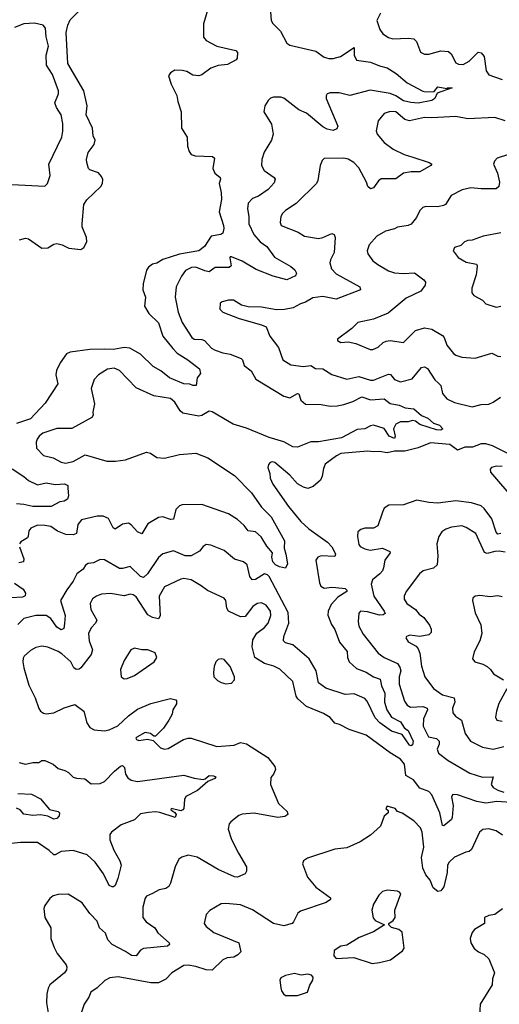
# Model space of a CAD drawing. Extents: x 2056909 to 2160450, y 827444 to 1016825.
# Tile 36 of 256: x 2089807 to 2093016, y 864864 to 871451. Entities that reach past the tile are written whole.
import ezdxf

# ---------------------------------------------------------------- set-up
doc = ezdxf.new("R2010")
doc.units = 0

msp = doc.modelspace()

# ---------------------------------------------------------------- linework, layer by layer
at = {"layer": '0CON10XD'}
for points in [[(2091072.2, 871545), (2091036.6, 871423.4), (2091035.6, 871335.6), (2091055, 871311.4), (2091125, 871274.4), (2091252.5, 871245), (2091263, 871233), (2091262.5, 871195), (2091256.1, 871183.9), (2091197.5, 871152.5), (2091135, 871144), (2091085, 871126.2), (2091025, 871083.3), (2091005, 871076.7), (2090965, 871081.2), (2090925, 871103.8), (2090895, 871111.2)], [(2089805, 869979.2), (2089845, 869990), (2089865, 869986), (2089955, 869922), (2089995, 869926.2), (2090035, 869950), (2090055, 869953.3), (2090090, 869945), (2090135, 869923.8), (2090215, 869913.8), (2090235, 869927.5), (2090256.4, 869966.4), (2090254, 869995), (2090225.8, 870065), (2090224.2, 870085.8), (2090235.8, 870215), (2090255, 870246), (2090348.6, 870335), (2090360, 870355), (2090362.3, 870382.3), (2090355, 870403.3), (2090335, 870426.7), (2090276.4, 870446.4), (2090267.5, 870455), (2090256.2, 870495), (2090254.3, 870515.7), (2090265, 870562.5), (2090305, 870616.7), (2090310.8, 870645), (2090298.6, 870675), (2090293.5, 870725), (2090251.3, 870815), (2090259.3, 870875), (2090236.1, 870976.1), (2090129.2, 871159.2), (2090117.1, 871365), (2090128.4, 871415), (2090145, 871450.8), (2090205, 871510)], [(2091485.6, 871505), (2091490, 871445), (2091501.2, 871425), (2091550.8, 871375), (2091593.8, 871293.8), (2091615, 871280.5), (2091788.3, 871241.7), (2091845, 871201.8), (2091875, 871192.3), (2091905, 871191.8), (2091954.2, 871205.8), (2092045, 871266), (2092044.1, 871214.1), (2092060.9, 871180.9), (2092155, 871167.9), (2092215, 871142.5), (2092265, 871130), (2092325, 871091.4), (2092399.1, 871029.1), (2092505, 870973.3), (2092525, 870968.5), (2092579.4, 870970.6), (2092605, 871001.4), (2092665, 870990), (2092670, 870995), (2092700, 870995), (2092599.3, 870960.7), (2092584, 870925), (2092565, 870910.6), (2092473, 870893), (2092423.2, 870896.8), (2092375, 870909.3), (2092322.4, 870942.4), (2092285, 870957.2), (2092150.9, 870979.1), (2092015, 870943.6), (2091945, 870962.3), (2091885, 870961.5), (2091864.2, 870955), (2091857, 870943), (2091858.1, 870925), (2091935, 870740), (2091929.5, 870720.5), (2091905, 870710.8), (2091865, 870720), (2091835, 870734.5), (2091725, 870827.1), (2091675, 870849.4), (2091575, 870925.5), (2091555, 870932.5), (2091505, 870932.5), (2091485, 870925.8), (2091469.1, 870910.9), (2091445.9, 870874.1), (2091441.2, 870835), (2091491.7, 870751.7), (2091502.5, 870685), (2091491.4, 870645), (2091443.1, 870565), (2091426, 870515), (2091424.1, 870475.9), (2091442, 870442), (2091510, 870395), (2091515.8, 870384.2), (2091510.3, 870359.7), (2091468.6, 870315), (2091405, 870270.5), (2091365, 870255.7), (2091335.7, 870225), (2091330, 870185), (2091340, 870135), (2091340.4, 870085), (2091374, 870015), (2091415.6, 869965.6), (2091460, 869935), (2091512.1, 869862.1), (2091620.9, 869800.9), (2091648.3, 869778.3), (2091658.8, 869755), (2091651.7, 869738.3), (2091595, 869711.2), (2091503.8, 869735), (2091389.2, 869779.2), (2091295.7, 869835), (2091224.2, 869865.8), (2091214.3, 869865.7), (2091212.5, 869857.5), (2091222, 869805), (2091207.3, 869792.7), (2091115, 869792.5), (2091074.5, 869765.5), (2091045, 869770.9), (2090985, 869796.4), (2090955.6, 869794.4), (2090917.3, 869772.7), (2090890, 869735), (2090852.9, 869665), (2090846.7, 869595), (2090866.9, 869495), (2090893.5, 869425), (2090958.6, 869325), (2090975, 869314.4), (2091025, 869312.5), (2091044, 869305), (2091090.6, 869255), (2091115, 869240), (2091165, 869222.5), (2091215, 869214.5), (2091289.2, 869185), (2091297.8, 869175), (2091308.3, 869138.3), (2091355, 869102.9), (2091386.9, 869046.9), (2091575, 868932.3), (2091615, 868922.5), (2091665, 868949.6), (2091675, 868949.4), (2091688.9, 868905), (2091718.3, 868878.3), (2091825, 868877.1), (2091885, 868865.4), (2091930.8, 868869.2), (2091975, 868876.8), (2092035, 868897.8), (2092095, 868929.3), (2092155, 868908.1), (2092245, 868914.5), (2092285, 868883.6), (2092345, 868872), (2092385, 868854.5), (2092445, 868847.1), (2092494.5, 868804.5), (2092538, 868785), (2092575, 868751.2), (2092615, 868738), (2092637.5, 868715), (2092623.8, 868706.2), (2092595, 868707.1), (2092484.1, 868744.1), (2092455, 868765.7), (2092435, 868770), (2092405, 868760.5), (2092355, 868761.5), (2092322.5, 868745), (2092306.9, 868715), (2092318.9, 868665), (2092315, 868650), (2092280, 868665), (2092246.3, 868716.3), (2092175, 868739.4), (2092154.6, 868735.4), (2092115, 868714.4), (2092065, 868710.8), (2091960.6, 868655), (2091805, 868627.5), (2091755, 868627), (2091665, 868591.2), (2091635, 868593.4), (2091575, 868626.5), (2091475, 868656.2), (2091325, 868719.3), (2091236.1, 868746.1), (2091095, 868828.5), (2091075, 868832.5), (2091025.6, 868804.4), (2091005, 868800), (2090899.3, 868819.3), (2090880, 868835), (2090845, 868892.9), (2090815, 868918.2), (2090705, 868934), (2090585, 868987.5), (2090474.4, 869104.4), (2090439.5, 869119.5), (2090395, 869112.5), (2090333.6, 869076.4), (2090305.6, 869044.4), (2090285.8, 868984.2), (2090307.4, 868882.6), (2090295.9, 868825.9), (2090297.5, 868805), (2090289.7, 868790.3), (2090155, 868717.5), (2090055, 868716.9), (2089962.5, 868685), (2089937.5, 868665), (2089924.2, 868645), (2089918, 868625), (2089918.8, 868585), (2089965.5, 868535.5), (2090031.3, 868521.3), (2090085, 868490.6), (2090113.8, 868483.8), (2090164.7, 868495.3), (2090245, 868541.4), (2090388.9, 868498.9), (2090447.6, 868497.6), (2090515, 868506.4), (2090655, 868559.2), (2090681.3, 868551.3), (2090723.5, 868523.5)], [(2092220.3, 871495), (2092197.3, 871445), (2092216.7, 871385), (2092237.6, 871357.6), (2092275, 871332.2), (2092303.8, 871323.8), (2092405, 871328.8), (2092443.5, 871323.5), (2092460.8, 871305), (2092488, 871235), (2092515, 871221.4), (2092545, 871220), (2092625, 871242.7), (2092675, 871238.1), (2092693.6, 871223.6), (2092725, 871162), (2092743.4, 871153.4), (2092775, 871151.4), (2092815, 871174.4), (2092875, 871234), (2092895, 871230.8), (2092914.4, 871205), (2092928.6, 871108.6), (2092945, 871082.2), (2093035, 871052.3)], [(2089665, 870354), (2089975, 870338.8), (2089993.8, 870355), (2090011.8, 870408.2), (2090002.5, 870485), (2090088.2, 870665), (2090096.5, 870705), (2090095, 870757.5), (2090084.4, 870815), (2090052.2, 870865), (2090042.9, 870895), (2090065.8, 870955), (2090067.1, 870975), (2090026.2, 871085), (2089986.7, 871146.7), (2089984.4, 871215), (2089999.2, 871275), (2089983, 871337), (2089980, 871395), (2089963.3, 871415), (2089905, 871427.5), (2089835, 871424.4), (2089771.7, 871398.3)], [(2090895, 871111.2), (2090845, 871114), (2090816.2, 871095), (2090803.3, 871075), (2090820.3, 871020.3), (2090858, 870945), (2090863.9, 870903.9), (2090886.2, 870835), (2090890, 870725), (2090927.5, 870665), (2090928.8, 870605), (2090940.5, 870570.5), (2090955, 870550), (2090981.2, 870541.2), (2091095.8, 870535.8), (2091111.2, 870525), (2091098, 870455), (2091112, 870425), (2091147.5, 870395), (2091150, 870385), (2091141.1, 870355), (2091154.3, 870295), (2091157.4, 870247.4), (2091142.5, 870165), (2091171.4, 870075), (2091172, 870055), (2091165, 870022.5), (2091152.5, 870015), (2091087.8, 870002.2), (2091043.3, 869935), (2091006, 869904), (2090875, 869883.7), (2090765, 869847.2), (2090725, 869823.4), (2090695, 869815.2), (2090668.7, 869795), (2090655.9, 869775), (2090632.7, 869685), (2090631.5, 869645), (2090649.6, 869595), (2090641.2, 869535), (2090670.9, 869485), (2090735, 869424.4), (2090765, 869334), (2090831.1, 869251.1), (2090860.6, 869220.6), (2090932, 869175), (2091008.8, 869115), (2091016.2, 869085), (2090993.3, 869055), (2090986.7, 869005), (2090965, 869003.1), (2090945, 869012), (2090905, 869015.8), (2090810, 869055), (2090751.4, 869101.4), (2090700.2, 869130.2), (2090614.1, 869214.1), (2090543.2, 869253.3), (2090505, 869258.7), (2090435, 869244.9), (2090375, 869247.9), (2090275, 869244.3), (2090145, 869227.4), (2090118.9, 869215), (2090077, 869155), (2090052.1, 869105), (2090049.6, 869075), (2090062.9, 869015), (2089977.1, 868885), (2089878.4, 868781.6), (2089785, 868750.5)], [(2093055, 870774.4), (2092985, 870798.2), (2092805, 870789.2), (2092725, 870803.2), (2092565.4, 870794.6), (2092515, 870797.3), (2092415, 870774.4), (2092384.1, 870784.1), (2092324.6, 870834.6), (2092285, 870838.2), (2092245, 870822.9), (2092205.7, 870775), (2092191.7, 870708.3), (2092198.5, 870685), (2092245, 870630), (2092305.8, 870585.8), (2092379.8, 870549.8), (2092438.3, 870531.7), (2092547.5, 870495), (2092563.3, 870485), (2092557.5, 870475), (2092485, 870434.3), (2092425, 870433.6), (2092375, 870424.4), (2092324.3, 870385.7), (2092225, 870387.1), (2092207.2, 870372.8), (2092175, 870326.7), (2092155, 870318.8), (2092136.2, 870335), (2092126.2, 870365), (2092075, 870460.8), (2092041.4, 870495), (2092005, 870517.3), (2091975, 870524.5), (2091845, 870523.8), (2091830.3, 870509.7), (2091817.5, 870475), (2091801.1, 870375), (2091792.9, 870355), (2091657.2, 870222.8), (2091585, 870175.8), (2091564.6, 870155.4), (2091554.4, 870135), (2091549.2, 870095), (2091556.7, 870075), (2091669.1, 870029.1), (2091712.9, 870002.9), (2091805, 869988.5), (2091835, 869993.8), (2091895, 870020.5), (2091910.8, 870015), (2091917.3, 869995), (2091910.3, 869895), (2091885.6, 869845), (2091882.2, 869825), (2091892.2, 869785), (2091925, 869751.8), (2092083.3, 869665), (2092086.2, 869645), (2091925, 869582.5), (2091835, 869600), (2091768.9, 869591.1), (2091718.9, 869561.1), (2091685, 869550.5), (2091636.2, 869523.8), (2091577.6, 869512.4), (2091525, 869510), (2091425, 869528.8), (2091335, 869530.8), (2091291.3, 869541.3), (2091236.7, 869575), (2091205, 869574.4), (2091162.5, 869565), (2091148, 869555), (2091145.8, 869515.8), (2091165, 869494.2), (2091275, 869451.4), (2091425, 869410), (2091455, 869396.2), (2091480, 869335), (2091538.3, 869258.3), (2091566.4, 869176.4), (2091621.7, 869141.7), (2091705, 869131.5), (2091755, 869138.9), (2091785, 869118.9), (2091836.1, 869116.1), (2091895, 869078.6), (2091995, 869045.8), (2092075, 869063.8), (2092155, 869039.6), (2092175, 869040.4), (2092275, 869080.8), (2092286.7, 869076.7), (2092314.7, 869044.7), (2092355, 869028.1), (2092432, 869048), (2092494.2, 869125), (2092515, 869129.2), (2092535, 869118), (2092585, 869041.1), (2092609.9, 869019.9), (2092624.6, 869004.6), (2092635, 868950), (2092664.6, 868914.6), (2092715, 868889.5), (2092835, 868860.4), (2092895, 868876.2), (2092945, 868880), (2092975, 868892.7), (2093024.7, 868925.3)], [(2093152.5, 870575), (2093002.5, 870525), (2092983.3, 870505), (2092978, 870485), (2093004.4, 870425), (2093016.9, 870365), (2093012, 870335), (2092995, 870320.8), (2092895, 870320.6), (2092825, 870326.9), (2092766.8, 870313.2), (2092693.8, 870275), (2092655, 870216), (2092642.6, 870207.4), (2092605, 870199.5), (2092525, 870201.9), (2092505, 870195.7), (2092485, 870174), (2092462.7, 870127.3), (2092425, 870082.9), (2092405, 870074.4), (2092335.7, 870064.3), (2092315, 870052.5), (2092255, 870035.8), (2092195.9, 870004.1), (2092144.4, 869945.6), (2092132.5, 869905), (2092136.5, 869885), (2092169.1, 869839.1), (2092203.2, 869813.2), (2092275, 869770.9), (2092315, 869758.8), (2092375, 869752.7), (2092447.4, 869757.4), (2092511.3, 869711.3), (2092522.5, 869695), (2092520.8, 869675), (2092490, 869635), (2092391.8, 869588.2), (2092272.4, 869487.6), (2092175, 869447.5), (2092070, 869425), (2092030, 869385), (2091933.3, 869315), (2091933.3, 869305), (2091955, 869292.9), (2092005, 869296.2), (2092055, 869285.8), (2092152.5, 869245), (2092170, 869245), (2092205, 869260), (2092238.1, 869291.9), (2092258.3, 869301.7), (2092285, 869304.3), (2092375, 869291.2), (2092455, 869371.4), (2092515, 869390), (2092565, 869380), (2092635, 869339.4), (2092647.8, 869325), (2092665, 869273.8), (2092708.7, 869218.7), (2092725, 869207.1), (2092765, 869194.3), (2092855, 869187.5), (2092965, 869220.8), (2093005, 869201.1), (2093025, 869198.5)], [(2093025, 870026.2), (2092907, 870003), (2092835, 869977.1), (2092805, 869974), (2092783.3, 869965), (2092758.3, 869941.7), (2092715, 869926.7), (2092706.7, 869905), (2092741.3, 869861.3), (2092795, 869830), (2092863.3, 869815), (2092868, 869805), (2092865, 869780), (2092860.8, 869745), (2092832, 869655), (2092833, 869623), (2092845, 869606.7), (2092902.5, 869575), (2092925, 869550), (2092995, 869528), (2093025, 869535.8)], [(2093076.8, 868546.8), (2092970.5, 868600.5), (2092925, 868614.4), (2092895, 868613.9), (2092837.4, 868592.6), (2092785, 868591.2), (2092735, 868571.4), (2092685, 868609.5), (2092555, 868620.5), (2092472.7, 868587.2), (2092384.3, 868565.7), (2092315, 868565.2), (2092265, 868553.5), (2092215, 868563.5), (2092175, 868559.5), (2092135, 868565.5), (2091955, 868549.2), (2091925.6, 868534.4), (2091851.5, 868478.5), (2091838.8, 868448.8), (2091831.7, 868398.3), (2091818.9, 868371.1), (2091770.9, 868329.1), (2091735, 868315.4), (2091705, 868323.8), (2091666.1, 868346.1), (2091615, 868403.3), (2091515, 868488.2), (2091495, 868493.6), (2091481.6, 868488.4), (2091470.9, 868475), (2091467.8, 868455), (2091480.8, 868415), (2091483.1, 868385), (2091500, 868345), (2091605, 868194.2), (2091687.5, 868095), (2091740.6, 868045), (2091865.5, 867955), (2091894.5, 867925), (2091911.9, 867895), (2091919.2, 867875), (2091915, 867861.2), (2091825, 867865.5), (2091801.2, 867855), (2091789.2, 867835), (2091811.8, 867685), (2091821.5, 867661.5), (2091845, 867647.3), (2091895, 867655.8), (2091922.8, 867652.8), (2091984.3, 867645), (2091996.5, 867635), (2091995.6, 867625), (2091935, 867587.1), (2091890.3, 867539.7), (2091869.7, 867495), (2091867.9, 867467.9), (2091893.8, 867405), (2091915, 867372), (2091947.3, 867287.3), (2091998.2, 867225), (2092000.6, 867185), (2092010.5, 867155), (2092061, 867111), (2092125, 867086.3), (2092175, 867054), (2092219.4, 867039.4), (2092228.7, 866995), (2092249.7, 866945), (2092247.1, 866885), (2092264.1, 866834.1), (2092295.3, 866785.3), (2092355, 866753.3), (2092382.5, 866712.5), (2092405, 866696.9), (2092440, 866625), (2092435, 866599.4), (2092425, 866594.3), (2092415, 866598.9), (2092365, 866670), (2092295, 866691.1), (2092216.9, 866746.9), (2092185, 866781.4), (2092132.4, 866892.4), (2092115, 866909.2), (2092045, 866941.4), (2091985, 866937.8), (2091855, 866979), (2091807.1, 867015), (2091790.4, 867095), (2091744.7, 867175), (2091635, 867268.9), (2091585, 867282.9), (2091571.8, 867295), (2091573.6, 867325), (2091607.7, 867415), (2091602.7, 867485), (2091475.7, 867725.7), (2091465, 867738.5), (2091445, 867744.5), (2091385, 867705.5), (2091363.2, 867703.2), (2091345.9, 867725.9), (2091328.1, 867805), (2091303.6, 867823.6), (2091245, 867842.2), (2091175, 867900), (2091085, 867936.2), (2091055, 867940), (2091035, 867927.5), (2091010, 867895), (2090954.5, 867865.5), (2090915, 867864.5), (2090835, 867897.5), (2090765, 867877.1), (2090735, 867854.3), (2090662.2, 867745), (2090635, 867720.6), (2090615, 867725.6), (2090545, 867792.5), (2090495, 867778.8), (2090475, 867779.1), (2090375, 867837.5), (2090345, 867840), (2090301.3, 867818.7), (2090265, 867814.2), (2090246.9, 867803.1), (2090232.5, 867775), (2090188.1, 867745), (2090165.6, 867695), (2090122.3, 867637.7), (2090080.6, 867565), (2090110.8, 867465), (2090107.4, 867412.6), (2090101.4, 867378.6), (2090085, 867370), (2090055, 867386.7), (2090015.3, 867445), (2089985, 867464.7), (2089915, 867465.9), (2089835, 867444.4), (2089794.7, 867405.3)], [(2090723.5, 868523.5), (2090775, 868519.1), (2090875, 868542.5), (2090985, 868551.8), (2091065, 868519.4), (2091245, 868401.8), (2091357.7, 868285), (2091425, 868189.4), (2091489.1, 868125), (2091578, 867965), (2091575.7, 867915), (2091588.6, 867875), (2091598.3, 867811.7), (2091585, 867782.5), (2091545, 867790.6), (2091518.6, 867805), (2091500.5, 867825), (2091492.9, 867855), (2091498.8, 867885), (2091459.3, 867929.3), (2091422.4, 867992.4), (2091385, 868024.2), (2091335, 868031.4), (2091308, 868068), (2091265, 868107.1), (2091205, 868145.7), (2091025, 868208.9), (2090895, 868205.3), (2090875, 868200), (2090851.5, 868175), (2090835, 868110.6), (2090815, 868107.1), (2090764.5, 868125.5), (2090735, 868121.9), (2090665, 868079.2), (2090625, 868011.4), (2090595, 868024.5), (2090552.9, 868072.9), (2090535, 868082.7), (2090495, 868077.1), (2090445, 868042.2), (2090432.5, 868052.5), (2090400.4, 868115), (2090365, 868130.3), (2090325, 868129.1), (2090220, 868105), (2090196.9, 868075), (2090187.1, 868015), (2090164.7, 868005.3), (2090115, 868007.2), (2090060, 868030), (2090015, 868060.4), (2089975, 868067.5), (2089925, 868068.8), (2089881.3, 868048.7), (2089868.2, 868031.8), (2089864.5, 867995.5), (2089858.1, 867985), (2089815, 867958.9), (2089804.6, 867945.4)], [(2093035, 868462.2), (2092995, 868464.2), (2092963.3, 868455), (2092953.8, 868445), (2092956.2, 868425), (2093119.6, 868235)], [(2089756.9, 868446.9), (2089835, 868395.7), (2089865, 868368), (2089925, 868339.2), (2089985, 868353.1), (2090045, 868342), (2090105.9, 868345.9), (2090130, 868335), (2090128.3, 868318.3), (2090132.5, 868265), (2090126.4, 868243.6), (2090105, 868230), (2090075, 868226.7), (2090017.5, 868195), (2089895.4, 868194.6), (2089835, 868208.2), (2089785, 868211.4)], [(2093025, 868014.2), (2093005, 868009.3), (2092995, 868022.9), (2092965, 868112.2), (2092915, 868182.3), (2092895, 868198.4), (2092828.8, 868218.8), (2092725, 868232.9), (2092605, 868216.8), (2092545, 868220.8), (2092463.4, 868236.6), (2092375, 868205.6), (2092275.9, 868204.1), (2092246.2, 868183.8), (2092234.2, 868155.8), (2092202.9, 868065), (2092175, 868049.6), (2092115, 868049.2), (2092090.3, 868039.7), (2092070, 868025), (2092066.2, 867995), (2092075, 867940), (2092085, 867928), (2092115, 867912.5), (2092152.7, 867902.7), (2092235, 867916.9), (2092283.9, 867893.9), (2092286.2, 867885), (2092248.8, 867835), (2092241.8, 867785), (2092233.2, 867765), (2092216.4, 867743.6), (2092168.1, 867705), (2092158.5, 867675), (2092176.4, 867595), (2092246.4, 867495), (2092251.2, 867478.8), (2092239.3, 867470.7), (2092215, 867468.4), (2092135, 867490.9), (2092086.2, 867493.8), (2092075, 867480), (2092071.9, 867425), (2092075.7, 867395), (2092105, 867340), (2092205, 867214.4), (2092245, 867183.6), (2092333.8, 867143.8), (2092350.5, 867120.5), (2092355.9, 867095.9), (2092346.1, 867055), (2092345.4, 867005), (2092382.2, 866892.2), (2092400, 866865), (2092421.9, 866851.9), (2092505, 866856.9), (2092533.3, 866845), (2092534.6, 866835), (2092509.5, 866775), (2092505.4, 866725), (2092543.1, 866653.1), (2092595, 866641.8), (2092612.7, 866625), (2092613.1, 866605), (2092601.1, 866571.1), (2092610, 866545), (2092674.4, 866495), (2092819.7, 866409.7), (2092903.3, 866383.3), (2092975, 866385.6), (2092960.9, 866335), (2092975, 866314.6), (2093005.9, 866295.9), (2093045, 866283.1)], [(2093055, 867889.1), (2093015, 867896.2), (2092985.9, 867894.1), (2092935, 867880.4), (2092916.7, 867886.7), (2092859.2, 868015), (2092794.5, 868054.5), (2092765, 868065.8), (2092695, 868056.5), (2092657.4, 868042.6), (2092632, 868025), (2092610.8, 867995), (2092597.1, 867945), (2092605.6, 867864.4), (2092600, 867805), (2092575, 867781.9), (2092506.8, 867763.2), (2092481.2, 867745), (2092393.3, 867626.7), (2092380, 867595), (2092380, 867575), (2092397.5, 867545), (2092454.7, 867504.7), (2092479.4, 867475), (2092511.8, 867451.8), (2092549.7, 867399.7), (2092560, 867375), (2092558.8, 867351.2), (2092545, 867336.7), (2092485, 867324), (2092416.4, 867333.6), (2092394, 867326), (2092390, 867315), (2092405, 867290), (2092459.4, 867259.4), (2092473.2, 867243.2), (2092484.4, 867214.4), (2092496.2, 867126.2), (2092517.5, 867055), (2092575, 866976.9), (2092635.8, 866935.8), (2092714.5, 866914.5), (2092718.2, 866885), (2092703.1, 866845), (2092704.6, 866814.6), (2092721.9, 866791.9), (2092762.9, 866765), (2092786.9, 866676.9), (2092822.5, 866625), (2092904.1, 866584.1), (2092975, 866572), (2093045, 866589.6)], [(2089805.5, 867925), (2089835.6, 867845), (2089832, 867825), (2089802.1, 867817.9)], [(2089772.3, 867682.3), (2089831, 867641), (2089845.4, 867615), (2089843.6, 867596.4), (2089825, 867589.1), (2089747.1, 867582.9)], [(2093093.9, 866213.9), (2092998.3, 866221.7), (2092925, 866209.6), (2092865, 866221.4), (2092735, 866266.5), (2092705, 866267.5), (2092697, 866253), (2092707.1, 866195), (2092701.5, 866115), (2092695, 866101.5), (2092645, 866058.8), (2092635, 866060), (2092618.5, 866145), (2092565, 866265.7), (2092545, 866288.5), (2092485, 866309.5), (2092441.8, 866365), (2092389.6, 866395), (2092380.7, 866470.7), (2092355.4, 866505), (2092285, 866547.6), (2092125, 866665.5), (2092012.2, 866702.2), (2091945.5, 866735.5), (2091914.5, 866744.5), (2091883.4, 866783.4), (2091840.3, 866810.3), (2091725, 866857.5), (2091667.4, 866907.4), (2091656.4, 866926.4), (2091634, 867025), (2091547.4, 867107.4), (2091507.2, 867127.2), (2091445, 867143.5), (2091379.5, 867185), (2091361.8, 867255), (2091367.5, 867302.5), (2091393.8, 867346.2), (2091445, 867384.2), (2091469.4, 867415), (2091488, 867465), (2091483.8, 867495), (2091455.7, 867535), (2091425, 867550.4), (2091395, 867546.5), (2091366.9, 867525), (2091315, 867458.8), (2091285, 867457.5), (2091204.3, 867495), (2091193.5, 867515), (2091186.9, 867565), (2091175, 867581.4), (2091063.1, 867633.1), (2091022, 867665), (2090955, 867704.2), (2090905, 867711.9), (2090885, 867708.9), (2090775, 867657.1), (2090739.6, 867595), (2090747.5, 867462.5), (2090735, 867443.1), (2090695, 867451.1), (2090665, 867469.2), (2090585, 867590.5), (2090565, 867604.4), (2090545, 867607.5), (2090505, 867597.1), (2090415, 867613.1), (2090355, 867607.5), (2090321.2, 867595), (2090295, 867577.5), (2090277.8, 867545), (2090283.5, 867505), (2090322.2, 867435), (2090314.5, 867415), (2090285, 867382.5), (2090267.5, 867345), (2090272.1, 867295), (2090293.8, 867235), (2090285.4, 867205), (2090215, 867116), (2090205, 867107.5), (2090185, 867104.3), (2090170, 867115), (2090150, 867155), (2090088.1, 867208.1), (2090065, 867225.5), (2089995.9, 867254.1), (2089955, 867260), (2089915, 867250.8), (2089878.6, 867231.4), (2089836.5, 867193.5), (2089830.6, 867179.4), (2089828.1, 867155), (2089835, 867116), (2089868.9, 866998.9), (2089910.4, 866915), (2089935, 866844), (2089945.8, 866825), (2089965, 866811.4), (2089985, 866807.5), (2090034.2, 866814.2), (2090105, 866848.2), (2090175, 866870), (2090236.1, 866826.1), (2090255, 866747.5), (2090275, 866716.2), (2090305, 866700.8), (2090375, 866694.2), (2090405, 866700), (2090463.6, 866726.4), (2090533.8, 866795), (2090595, 866838.6), (2090685, 866875.6), (2090815, 866910)], [(2093035, 867591.2), (2093005, 867596), (2092955, 867590), (2092885, 867600), (2092855, 867593.8), (2092839.5, 867580.5), (2092836, 867565), (2092854.2, 867484.2), (2092892.3, 867402.3), (2092898, 867345), (2092885.8, 867295), (2092846.8, 867223.2), (2092836.7, 867175), (2092852.5, 867155), (2092905, 867140.8), (2092933.8, 867125), (2092956.2, 867105), (2092976.7, 867075), (2093044.3, 867034.3)], [(2090505, 867041.2), (2090525, 867044), (2090575, 867063.1), (2090706.7, 867155), (2090723.8, 867185), (2090713.3, 867215), (2090665, 867236), (2090625, 867235.8), (2090575, 867245.8), (2090551.2, 867235), (2090505.8, 867164.2), (2090482, 867105), (2090486.7, 867055), (2090505, 867041.2)], [(2091185, 867008.8), (2091225, 867013.3), (2091243.8, 867035), (2091244, 867055), (2091214.2, 867125), (2091175, 867170), (2091155, 867176.2), (2091135, 867171.2), (2091118.8, 867155), (2091108, 867125), (2091102.5, 867085), (2091106.2, 867055), (2091129.5, 867029.5), (2091155, 867016.2), (2091185, 867008.8)], [(2093065.8, 866975), (2093013.7, 866876.3), (2092996.7, 866825), (2092990, 866785), (2093000, 866765), (2093035, 866757.5)], [(2090815, 866910), (2090850.8, 866900.8), (2090856, 866895), (2090855.6, 866875), (2090832.5, 866835), (2090826, 866805), (2090805.5, 866764.5), (2090768.1, 866711.9), (2090715, 866657.5), (2090705, 866657.5), (2090683, 866677), (2090647, 866683), (2090589.5, 866650.5), (2090584.2, 866645), (2090588, 866635), (2090605, 866630), (2090662.3, 866637.7), (2090700, 866630), (2090749.7, 866579.7), (2090775, 866570.8), (2090800, 866575), (2090903.3, 866635), (2090935, 866645.8), (2090955, 866644.3), (2091125, 866589.4), (2091242.4, 866597.6), (2091285, 866616.7), (2091325, 866606.5), (2091466.4, 866516.4), (2091514.2, 866455), (2091518, 866435), (2091505, 866403.3), (2091488, 866382), (2091483.8, 866335), (2091538.3, 866208.3), (2091596, 866155), (2091600, 866135), (2091580.3, 866119.7), (2091535, 866113.5), (2091375, 866142.2), (2091295, 866135.7), (2091272.1, 866127.9), (2091218.8, 866085), (2091209.2, 866070.8), (2091202.5, 866035), (2091225, 865966.7), (2091270, 865875), (2091325, 865783.8), (2091325.2, 865755.2), (2091315, 865737.6), (2091265, 865714.7), (2091245, 865718.2), (2091135, 865766.2), (2090995, 865847.9), (2090935, 865861.9), (2090890.9, 865849.1), (2090872, 865835), (2090846.8, 865783.2), (2090816.5, 865675), (2090805, 865652.9), (2090785, 865640), (2090738.9, 865631.1), (2090695, 865605.7), (2090655, 865588.1), (2090645.6, 865575), (2090631.1, 865515), (2090630, 865445), (2090652.2, 865415), (2090710, 865375), (2090732.1, 865342.1), (2090805.8, 865275), (2090809.2, 865265), (2090795, 865252.5), (2090635, 865236.9), (2090614.6, 865225.4), (2090585, 865189.2), (2090555, 865190.9), (2090515, 865218.2), (2090425, 865264.3), (2090396.3, 865296.3), (2090381.2, 865341.2), (2090341.2, 865375), (2090325, 865420.8), (2090275, 865472), (2090225, 865544.2), (2090131.7, 865601.7), (2090065, 865598.9), (2090030.9, 865589.1), (2090008.7, 865571.3), (2089974.4, 865525), (2089969.4, 865505), (2089975.8, 865445), (2090014.3, 865375), (2090014.3, 865344.3), (2090015.9, 865304.1), (2090037.1, 865245), (2090058, 865205), (2090117.8, 865127.8), (2090122.5, 865112.5), (2090119.4, 865095), (2090105.7, 865075), (2090008.8, 864995), (2089996.7, 864973.3), (2089988.2, 864935), (2089986.2, 864875), (2089996.6, 864806.6)], [(2089803.1, 866483.1), (2089845, 866470), (2089895, 866482.9), (2089935, 866481.4), (2089955, 866495.8), (2089975, 866494.4), (2090031.2, 866471.2), (2090065, 866440.8), (2090109.3, 866429.3), (2090134.3, 866414.3), (2090164.5, 866384.5), (2090187.3, 866377.3), (2090242.2, 866372.2), (2090285, 866340), (2090345, 866340.8), (2090375, 866355.8), (2090440.8, 866425), (2090482.4, 866457.6), (2090495, 866461.2), (2090508.7, 866448.7), (2090514.3, 866405), (2090530, 866380), (2090553.6, 866363.6), (2090594.4, 866355.6), (2090905, 866396.9), (2090975, 866376.9), (2091035, 866369.2), (2091047.7, 866372.3), (2091075, 866395.6), (2091103.9, 866393.9), (2091120, 866385), (2091112.5, 866375), (2091066.2, 866353.8), (2090997.5, 866295), (2090919.2, 866255), (2090910.6, 866235), (2090906, 866175), (2090897.5, 866165), (2090885, 866158.8), (2090820, 866175), (2090817.5, 866165), (2090845, 866147.5), (2090853.8, 866135), (2090847, 866113), (2090745, 866148.4), (2090715, 866152.9), (2090668.4, 866148.4), (2090615, 866138.2), (2090575, 866097.5), (2090485, 866064.3), (2090420, 866015), (2090410.5, 865999.5), (2090409.2, 865965), (2090437.1, 865895), (2090477.5, 865825), (2090485.7, 865795), (2090464.4, 865705), (2090445, 865660), (2090435, 865651.2), (2090425, 865650), (2090405, 865660), (2090367.7, 865737.7), (2090311.9, 865815), (2090258, 865865), (2090165, 865893.1), (2090083.4, 865886.6), (2090045, 865863.3), (2090035, 865863.3), (2090002.9, 865892.9), (2089925, 865945.7), (2089812.6, 865947.4), (2089714, 865935)], [(2089793.5, 866273.5), (2089885, 866270.5), (2089945, 866238.6), (2090007.1, 866167.1), (2090065.3, 866155), (2090073.3, 866145), (2090071.6, 866125), (2090055, 866107.8), (2090035, 866102.1), (2089995, 866122.8), (2089945, 866132.5), (2089895, 866127.5), (2089835.6, 866135.6), (2089810, 866165), (2089785, 866176)], [(2093036.4, 865995), (2092995, 866024.4), (2092945, 866037.8), (2092905, 866032.9), (2092883.1, 866015), (2092830.7, 865899.3), (2092815, 865887.1), (2092792.5, 865882.5), (2092715, 865849.2), (2092680.6, 865815), (2092669.4, 865795), (2092667.3, 865745), (2092645, 865650), (2092625, 865623.3), (2092605, 865620), (2092573.8, 865643.8), (2092553.8, 865693.8), (2092525, 865731.4), (2092503.9, 865775), (2092496, 865846), (2092511.2, 865915), (2092500.5, 866015), (2092488.9, 866045), (2092445, 866092.5), (2092365, 866143.3), (2092333.9, 866153.9), (2092320, 866175), (2092265, 866190), (2092257.5, 866175), (2092271.7, 866161.7), (2092272.5, 866145), (2092246.4, 866123.6), (2092220, 866055), (2092153.8, 865995), (2092085, 865951.9), (2091995, 865912.2), (2091915, 865903.1), (2091731.7, 865841.7), (2091706.7, 865825), (2091698.8, 865805), (2091732.5, 865715), (2091787.4, 865647.4), (2091885.8, 865575.8), (2091886.7, 865565), (2091856.7, 865545), (2091685, 865488.1), (2091667, 865473), (2091639.4, 865415), (2091628.8, 865405), (2091575, 865390), (2091505, 865404.3), (2091365, 865495.6), (2091285, 865530.6), (2091185, 865538.9), (2091154.4, 865535.6), (2091078.3, 865491.7), (2091054.2, 865465.8), (2091040, 865405), (2091055, 865383.8), (2091106.7, 865345), (2091272, 865275), (2091285.8, 865215), (2091266.7, 865195), (2091239.3, 865180.7), (2091195, 865174.4), (2091165, 865161.9), (2091095, 865092.5), (2091055, 865094.6), (2090985, 865117.8), (2090935, 865125.6), (2090905, 865123.1), (2090824, 865075), (2090785, 865033.1), (2090735, 865008.9), (2090685, 865006.9), (2090465, 865047.1), (2090408.9, 865041.1), (2090375.4, 865024.6), (2090326, 864974), (2090282.5, 864945), (2090268.6, 864911.4), (2090238.5, 864865), (2090211.9, 864785)], [(2092165, 865138), (2092215, 865143.8), (2092288.3, 865161.7), (2092368.8, 865221.2), (2092379.3, 865240.7), (2092365, 865347.5), (2092343.3, 865365), (2092295, 865379.2), (2092276.7, 865395), (2092277.5, 865405), (2092306.7, 865425), (2092318.8, 865445), (2092315.8, 865495), (2092357, 865603), (2092348.8, 865615), (2092335, 865620.8), (2092265, 865627.1), (2092235, 865618.6), (2092209.2, 865595), (2092174.2, 865535), (2092162.5, 865495), (2092172.1, 865442.1), (2092186.2, 865425), (2092247.5, 865395), (2092175, 865350), (2092078.8, 865311.2), (2091995, 865260), (2091955, 865252.5), (2091910, 865225), (2091908.3, 865188.3), (2091925, 865170), (2092043, 865177), (2092165, 865138)], [(2093037.3, 865502.7), (2092985, 865464), (2092945, 865458), (2092917.5, 865445), (2092916.7, 865405), (2092848.8, 865365), (2092833.3, 865345), (2092820, 865305), (2092826.1, 865276.1), (2092848.3, 865238.3), (2092875.9, 865215.9), (2092915, 865196.7), (2092945, 865167.5), (2092983.3, 865075), (2092971.2, 865035), (2092968, 864995), (2092888.5, 864865), (2092875.5, 864665.5)], [(2091585, 864922.5), (2091665, 864923.8), (2091733.3, 864945), (2091748.3, 864991.7), (2091768, 865025), (2091770, 865045), (2091758.3, 865058.3), (2091735, 865066.2), (2091689.3, 865059.3), (2091645, 865070), (2091585, 865056.7), (2091555, 865042.5), (2091546.7, 865025), (2091553.3, 864975), (2091557.5, 864955), (2091572.5, 864935), (2091585, 864922.5)]]:
    msp.add_lwpolyline(points, dxfattribs=at)

doc.saveas('drawing.dxf')
